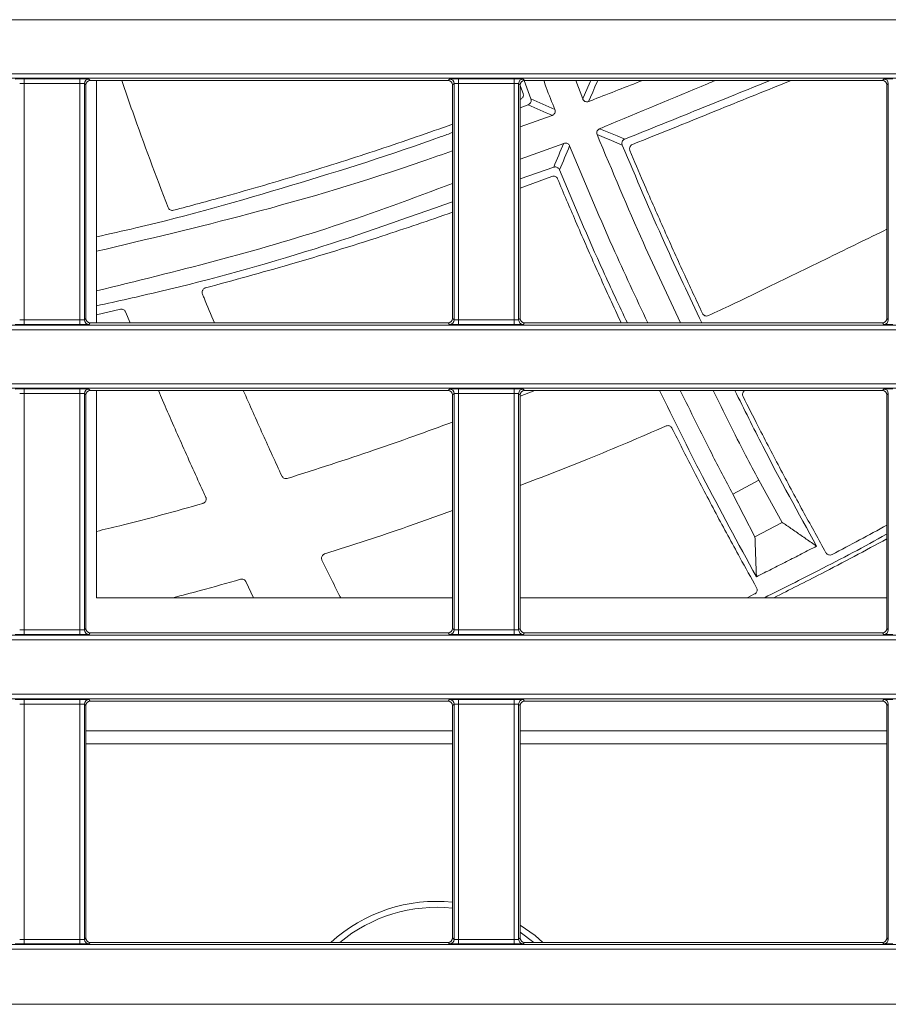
# Model space of a CAD drawing. Header units: millimetres. Extents: x 0 to 1118, y 0 to 864.
# Tile 140 of 256: x 672 to 681, y 79 to 90. Entities that reach past the tile are written whole.
import ezdxf

# ---------------------------------------------------------------- set-up
doc = ezdxf.new("R2010")
doc.units = ezdxf.units.MM

msp = doc.modelspace()

# ---------------------------------------------------------------- linework, layer by layer
at = {"color": 9, "linetype": 'Continuous', "lineweight": 0}
for p, q in [((706.738, 89.546), (643.227, 89.546)), ((643.227, 88.946), (706.738, 88.946)), ((706.802, 88.896), (643.277, 88.896)), ((671.568, 88.888), (672.186, 88.888)), ((671.568, 88.888), (671.568, 88.838)), ((672.186, 88.888), (672.186, 88.838)), ((672.286, 88.887), (672.302, 88.871)), ((676.277, 88.871), (676.293, 88.887)), ((676.393, 88.888), (677.011, 88.888)), ((676.393, 88.888), (676.393, 88.838)), ((677.011, 88.888), (677.011, 88.838)), ((677.111, 88.887), (677.127, 88.871)), ((681.102, 88.871), (681.118, 88.887)), ((672.186, 88.838), (671.568, 88.838)), ((671.568, 88.838), (671.568, 86.209)), ((672.186, 86.209), (672.186, 88.838)), ((672.236, 88.837), (672.236, 86.21)), ((672.252, 88.821), (672.236, 88.837)), ((676.343, 88.837), (676.327, 88.821)), ((676.343, 86.21), (676.343, 88.837)), ((677.011, 88.838), (676.393, 88.838)), ((676.393, 88.838), (676.393, 86.209)), ((677.011, 86.209), (677.011, 88.838)), ((677.061, 88.837), (677.061, 86.21)), ((677.077, 88.821), (677.061, 88.837)), ((681.168, 88.837), (681.152, 88.821)), ((681.168, 86.21), (681.168, 88.837)), ((672.236, 86.21), (672.252, 86.226)), ((676.327, 86.226), (676.343, 86.21)), ((677.061, 86.21), (677.077, 86.226)), ((681.152, 86.226), (681.168, 86.21)), ((643.277, 86.151), (706.802, 86.151)), ((671.568, 86.209), (671.568, 86.159)), ((671.568, 86.209), (672.186, 86.209)), ((672.186, 86.159), (671.568, 86.159)), ((672.186, 86.209), (672.186, 86.159)), ((672.302, 86.176), (672.286, 86.16)), ((676.293, 86.16), (676.277, 86.176)), ((676.393, 86.209), (677.011, 86.209)), ((676.393, 86.209), (676.393, 86.159)), ((677.011, 86.159), (676.393, 86.159)), ((677.011, 86.209), (677.011, 86.159)), ((677.127, 86.176), (677.111, 86.16)), ((681.118, 86.16), (681.102, 86.176)), ((706.738, 86.101), (643.227, 86.101)), ((639.759, 85.501), (706.738, 85.501)), ((706.802, 85.451), (639.809, 85.451)), ((671.568, 85.443), (672.186, 85.443)), ((671.568, 85.443), (671.568, 85.393)), ((672.186, 85.393), (671.568, 85.393)), ((671.568, 85.393), (671.568, 82.764)), ((672.186, 85.443), (672.186, 85.393)), ((672.186, 82.764), (672.186, 85.393)), ((672.236, 85.392), (672.236, 82.765)), ((672.252, 85.376), (672.236, 85.392)), ((672.286, 85.442), (672.302, 85.426)), ((676.277, 85.426), (676.293, 85.442)), ((676.343, 85.392), (676.327, 85.376)), ((676.343, 82.765), (676.343, 85.392)), ((676.393, 85.443), (677.011, 85.443)), ((676.393, 85.443), (676.393, 85.393)), ((677.011, 85.393), (676.393, 85.393)), ((676.393, 85.393), (676.393, 82.764)), ((677.011, 85.443), (677.011, 85.393)), ((677.011, 82.764), (677.011, 85.393)), ((677.061, 85.392), (677.061, 82.765)), ((677.077, 85.376), (677.061, 85.392)), ((677.111, 85.442), (677.127, 85.426)), ((681.102, 85.426), (681.118, 85.442)), ((681.168, 85.392), (681.152, 85.376)), ((681.168, 82.765), (681.168, 85.392)), ((671.568, 82.764), (672.186, 82.764)), ((671.568, 82.764), (671.568, 82.714)), ((672.186, 82.764), (672.186, 82.714)), ((672.236, 82.765), (672.252, 82.781)), ((672.302, 82.731), (672.286, 82.715)), ((676.293, 82.715), (676.277, 82.731)), ((676.327, 82.781), (676.343, 82.765)), ((676.393, 82.764), (677.011, 82.764)), ((676.393, 82.764), (676.393, 82.714)), ((677.011, 82.764), (677.011, 82.714)), ((677.061, 82.765), (677.077, 82.781)), ((677.127, 82.731), (677.111, 82.715)), ((681.118, 82.715), (681.102, 82.731)), ((681.152, 82.781), (681.168, 82.765)), ((706.738, 82.656), (639.759, 82.656)), ((639.809, 82.706), (706.802, 82.706)), ((672.186, 82.714), (671.568, 82.714)), ((677.011, 82.714), (676.393, 82.714)), ((639.759, 82.049), (706.738, 82.049)), ((706.802, 81.999), (639.809, 81.999)), ((671.568, 81.991), (672.186, 81.991)), ((671.568, 81.991), (671.568, 81.941)), ((672.186, 81.991), (672.186, 81.941)), ((672.286, 81.99), (672.302, 81.974)), ((676.277, 81.974), (676.293, 81.99)), ((676.393, 81.991), (677.011, 81.991)), ((676.393, 81.991), (676.393, 81.941)), ((677.011, 81.991), (677.011, 81.941)), ((677.111, 81.99), (677.127, 81.974)), ((681.102, 81.974), (681.118, 81.99)), ((672.186, 81.941), (671.568, 81.941)), ((671.568, 81.941), (671.568, 79.326)), ((672.186, 79.326), (672.186, 81.941)), ((672.236, 81.94), (672.236, 79.326)), ((672.252, 81.924), (672.236, 81.94)), ((676.343, 81.94), (676.327, 81.924)), ((676.343, 79.326), (676.343, 81.94)), ((677.011, 81.941), (676.393, 81.941)), ((676.393, 81.941), (676.393, 79.326)), ((677.011, 79.326), (677.011, 81.941)), ((677.061, 81.94), (677.061, 79.326)), ((677.077, 81.924), (677.061, 81.94)), ((681.168, 81.94), (681.152, 81.924)), ((681.168, 79.326), (681.168, 81.94)), ((672.236, 79.326), (672.252, 79.342)), ((676.327, 79.342), (676.343, 79.326)), ((677.061, 79.326), (677.077, 79.342)), ((681.152, 79.342), (681.168, 79.326)), ((639.809, 79.268), (709.902, 79.268)), ((671.568, 79.326), (671.568, 79.276)), ((671.568, 79.326), (672.186, 79.326)), ((672.186, 79.276), (671.568, 79.276)), ((672.186, 79.326), (672.186, 79.276)), ((672.302, 79.292), (672.286, 79.276)), ((676.293, 79.276), (676.277, 79.292)), ((676.393, 79.326), (677.011, 79.326)), ((676.393, 79.326), (676.393, 79.276)), ((677.011, 79.276), (676.393, 79.276)), ((677.011, 79.326), (677.011, 79.276)), ((677.127, 79.292), (677.111, 79.276)), ((681.118, 79.276), (681.102, 79.292)), ((709.902, 79.218), (639.759, 79.218)), ((639.759, 78.604), (709.902, 78.604))]:
    msp.add_line(p, q, dxfattribs=at)
at = {"color": 7, "linetype": 'Continuous', "lineweight": 15}
for p, q in [((672.302, 88.871), (676.277, 88.871)), ((672.371, 88.871), (672.371, 86.176)), ((677.124, 88.87), (677.196, 88.667)), ((677.127, 88.871), (681.102, 88.871)), ((677.773, 88.665), (677.696, 88.871)), ((672.252, 88.821), (672.252, 86.226)), ((676.327, 86.226), (676.327, 88.821)), ((677.069, 88.833), (677.111, 88.726)), ((677.077, 88.821), (677.077, 86.226)), ((681.152, 86.226), (681.152, 88.821)), ((677.168, 88.601), (677.077, 88.568)), ((677.435, 88.482), (677.077, 88.355)), ((677.077, 87.997), (677.562, 88.172)), ((677.077, 87.779), (677.45, 87.906)), ((677.43, 87.805), (677.077, 87.675)), ((672.637, 86.328), (672.371, 86.267)), ((672.694, 86.299), (672.745, 86.176)), ((676.277, 86.176), (672.302, 86.176)), ((681.102, 86.176), (677.127, 86.176)), ((672.252, 85.376), (672.252, 82.781)), ((672.302, 85.426), (676.277, 85.426)), ((672.371, 85.426), (672.371, 83.123)), ((676.327, 82.781), (676.327, 85.376)), ((677.077, 85.362), (677.24, 85.426)), ((677.077, 85.376), (677.077, 82.781)), ((677.127, 85.426), (681.102, 85.426)), ((681.152, 82.781), (681.152, 85.376)), ((679.44, 84.274), (679.728, 84.429)), ((679.728, 84.429), (679.989, 83.96)), ((679.686, 83.798), (679.44, 84.274)), ((679.989, 83.96), (679.686, 83.798)), ((674.029, 83.302), (674.117, 83.123)), ((679.599, 83.123), (679.683, 83.164)), ((672.371, 83.123), (676.327, 83.123)), ((677.077, 83.123), (681.152, 83.123)), ((676.277, 82.731), (672.302, 82.731)), ((681.102, 82.731), (677.127, 82.731)), ((672.302, 81.974), (676.277, 81.974)), ((677.127, 81.974), (681.102, 81.974)), ((672.252, 81.924), (672.252, 79.342)), ((676.327, 79.342), (676.327, 81.924)), ((677.077, 81.924), (677.077, 79.342)), ((681.152, 79.342), (681.152, 81.924)), ((672.252, 81.642), (676.327, 81.642)), ((677.077, 81.642), (681.152, 81.642)), ((676.327, 81.498), (672.252, 81.498)), ((681.152, 81.498), (677.077, 81.498)), ((677.077, 79.406), (677.23, 79.292)), ((676.277, 79.292), (672.302, 79.292)), ((681.102, 79.292), (677.127, 79.292))]:
    msp.add_line(p, q, dxfattribs=at)
at = {"color": 9, "linetype": 'Continuous', "lineweight": 0, "flags": 128}
for points in [[(677.773, 88.665), (677.774, 88.667), (677.778, 88.676), (677.794, 88.712), (677.857, 88.857), (677.863, 88.871)], [(677.94, 88.871), (677.934, 88.856), (677.909, 88.799), (677.884, 88.742), (677.859, 88.684), (677.838, 88.637)], [(677.96, 88.334), (677.962, 88.333), (677.971, 88.329), (678.008, 88.314), (678.154, 88.254), (678.24, 88.218)], [(678.212, 88.153), (678.152, 88.178), (678.092, 88.203), (678.012, 88.236), (677.933, 88.269)]]:
    msp.add_lwpolyline(points, dxfattribs=at)
at = {"color": 7, "linetype": 'Continuous', "lineweight": 15, "flags": 128}
msp.add_lwpolyline([(677.33, 79.292), (677.243, 79.367), (677.077, 79.484)], dxfattribs=at)
at = {"color": 9, "linetype": 'Continuous', "lineweight": 0}
for centre, radius, start, end in [((672.286, 88.837), 0.05, 90.0051, 179.9949), ((676.293, 88.837), 0.05, 0.0051, 89.9949), ((677.111, 88.837), 0.05, 90.0051, 179.9949), ((681.118, 88.837), 0.05, 0.0051, 89.9949), ((726.911, 200.014), 121.941, 245.93986, 246.07762), ((716.98, 177.823), 97.701, 245.95281, 246.12446), ((566.315, 134.889), 120.658, 337.08385, 337.22066), ((589.364, 125.26), 95.75, 337.01974, 337.19269), ((672.286, 86.21), 0.05, 180.0051, 269.9949), ((676.293, 86.21), 0.05, 270.0051, 359.9949), ((677.111, 86.21), 0.05, 180.0051, 269.9949), ((681.118, 86.21), 0.05, 270.0051, 359.9949), ((672.286, 85.392), 0.05, 90.0051, 179.9949), ((676.293, 85.392), 0.05, 0.0051, 89.9949), ((677.111, 85.392), 0.05, 90.0051, 179.9949), ((681.118, 85.392), 0.05, 0.0051, 89.9949), ((672.286, 82.765), 0.05, 180.0051, 269.9949), ((676.293, 82.765), 0.05, 270.0051, 359.9949), ((677.111, 82.765), 0.05, 180.0051, 269.9949), ((681.118, 82.765), 0.05, 270.0051, 359.9949), ((672.286, 81.94), 0.05, 90.0051, 179.9949), ((676.293, 81.94), 0.05, 0.0051, 89.9949), ((677.111, 81.94), 0.05, 90.0051, 179.9949), ((681.118, 81.94), 0.05, 0.0051, 89.9949), ((672.286, 79.326), 0.05, 180.0051, 269.9949), ((676.293, 79.326), 0.05, 270.0051, 359.9949), ((677.111, 79.326), 0.05, 180.0051, 269.9949), ((681.118, 79.326), 0.05, 270.0051, 359.9949)]:
    msp.add_arc(centre, radius, start, end, dxfattribs=at)
at = {"color": 7, "linetype": 'Continuous', "lineweight": 15}
for radius, start, end in [(1.75, 84.2608, 132.315), (1.684, 84.0368, 129.8064)]:
    msp.add_arc((676.152, 77.998), radius, start, end, dxfattribs=at)
at = {"color": 9, "linetype": 'Continuous', "lineweight": 0}
for centre, major_axis, ratio, start_param, end_param in [((671.568, 88.887), (0.1, 0), 0.008727, 1.570796, 3.132866), ((672.186, 88.887), (0.1, 0), 0.008727, 0.008727, 1.570796), ((676.393, 88.887), (0.1, 0), 0.008727, 1.570796, 3.132866), ((677.011, 88.887), (0.1, 0), 0.008727, 0.008727, 1.570796), ((681.218, 88.887), (0.1, 0), 0.008727, 1.570796, 3.132866), ((671.568, 88.837), (0.05, 0), 0.017454, 1.570796, 3.132866), ((672.186, 88.837), (0.05, 0), 0.017454, 0.008727, 1.570796), ((676.393, 88.837), (0.05, 0), 0.017454, 1.570796, 3.132866), ((677.011, 88.837), (0.05, 0), 0.017454, 0.008727, 1.570796), ((671.568, 86.16), (0.1, 0), 0.008727, 3.150319, 4.712389), ((671.568, 86.21), (0.05, 0), 0.017454, 3.150319, 4.712389), ((672.186, 86.21), (0.05, 0), 0.017454, 4.712389, 6.274459), ((672.186, 86.16), (0.1, 0), 0.008727, 4.712389, 6.274459), ((676.393, 86.16), (0.1, 0), 0.008727, 3.150319, 4.712389), ((676.393, 86.21), (0.05, 0), 0.017454, 3.150319, 4.712389), ((677.011, 86.21), (0.05, 0), 0.017454, 4.712389, 6.274459), ((677.011, 86.16), (0.1, 0), 0.008727, 4.712389, 6.274459), ((681.218, 86.16), (0.1, 0), 0.008727, 3.150319, 4.712389), ((671.568, 85.442), (0.1, 0), 0.008727, 1.570796, 3.132866), ((671.568, 85.392), (0.05, 0), 0.017454, 1.570796, 3.132866), ((672.186, 85.442), (0.1, 0), 0.008727, 0.008727, 1.570796), ((672.186, 85.392), (0.05, 0), 0.017454, 0.008727, 1.570796), ((676.393, 85.442), (0.1, 0), 0.008727, 1.570796, 3.132866), ((676.393, 85.392), (0.05, 0), 0.017454, 1.570796, 3.132866), ((677.011, 85.442), (0.1, 0), 0.008727, 0.008727, 1.570796), ((677.011, 85.392), (0.05, 0), 0.017454, 0.008727, 1.570796), ((681.218, 85.442), (0.1, 0), 0.008727, 1.570796, 3.132866), ((671.568, 82.765), (0.05, 0), 0.017454, 3.150319, 4.712389), ((672.186, 82.765), (0.05, 0), 0.017454, 4.712389, 6.274459), ((676.393, 82.765), (0.05, 0), 0.017454, 3.150319, 4.712389), ((677.011, 82.765), (0.05, 0), 0.017454, 4.712389, 6.274459), ((671.568, 82.715), (0.1, 0), 0.008727, 3.150319, 4.712389), ((672.186, 82.715), (0.1, 0), 0.008727, 4.712389, 6.274459), ((676.393, 82.715), (0.1, 0), 0.008727, 3.150319, 4.712389), ((677.011, 82.715), (0.1, 0), 0.008727, 4.712389, 6.274459), ((681.218, 82.715), (0.1, 0), 0.008727, 3.150319, 4.712389), ((671.568, 81.99), (0.1, 0), 0.008727, 1.570796, 3.132866), ((672.186, 81.99), (0.1, 0), 0.008727, 0.008727, 1.570796), ((676.393, 81.99), (0.1, 0), 0.008727, 1.570796, 3.132866), ((677.011, 81.99), (0.1, 0), 0.008727, 0.008727, 1.570796), ((681.218, 81.99), (0.1, 0), 0.008727, 1.570796, 3.132866), ((671.568, 81.94), (0.05, 0), 0.017454, 1.570796, 3.132866), ((672.186, 81.94), (0.05, 0), 0.017454, 0.008727, 1.570796), ((676.393, 81.94), (0.05, 0), 0.017454, 1.570796, 3.132866), ((677.011, 81.94), (0.05, 0), 0.017454, 0.008727, 1.570796), ((671.568, 79.276), (0.1, 0), 0.008727, 3.150319, 4.712389), ((671.568, 79.326), (0.05, 0), 0.017454, 3.150319, 4.712389), ((672.186, 79.326), (0.05, 0), 0.017454, 4.712389, 6.274459), ((672.186, 79.276), (0.1, 0), 0.008727, 4.712389, 6.274459), ((676.393, 79.276), (0.1, 0), 0.008727, 3.150319, 4.712389), ((676.393, 79.326), (0.05, 0), 0.017454, 3.150319, 4.712389), ((677.011, 79.326), (0.05, 0), 0.017454, 4.712389, 6.274459), ((677.011, 79.276), (0.1, 0), 0.008727, 4.712389, 6.274459), ((681.218, 79.276), (0.1, 0), 0.008727, 3.150319, 4.712389)]:
    msp.add_ellipse(centre, major_axis=major_axis, ratio=ratio, start_param=start_param, end_param=end_param, dxfattribs=at)
at = {"color": 7, "linetype": 'Continuous', "lineweight": 15}
for centre, major_axis, start_param, end_param in [((672.302, 88.821), (-0.0354, 0.0354), 5.497825, 7.068545), ((676.277, 88.821), (-0.0354, -0.0354), 2.356233, 3.926953), ((677.127, 88.821), (-0.0354, 0.0354), 5.497825, 7.068545), ((681.102, 88.821), (-0.0354, -0.0354), 2.356233, 3.926953), ((672.302, 86.226), (0.0354, 0.0354), 2.356233, 3.926953), ((676.277, 86.226), (0.0354, -0.0354), 5.497825, 7.068545), ((677.127, 86.226), (0.0354, 0.0354), 2.356233, 3.926953), ((681.102, 86.226), (0.0354, -0.0354), 5.497825, 7.068545), ((672.302, 85.376), (-0.0354, 0.0354), 5.497825, 7.068545), ((676.277, 85.376), (-0.0354, -0.0354), 2.356233, 3.926953), ((677.127, 85.376), (-0.0354, 0.0354), 5.497825, 7.068545), ((681.102, 85.376), (-0.0354, -0.0354), 2.356233, 3.926953), ((672.302, 82.781), (0.0354, 0.0354), 2.356233, 3.926953), ((676.277, 82.781), (0.0354, -0.0354), 5.497825, 7.068545), ((677.127, 82.781), (0.0354, 0.0354), 2.356233, 3.926953), ((681.102, 82.781), (0.0354, -0.0354), 5.497825, 7.068545), ((672.302, 81.924), (-0.0354, 0.0354), 5.497825, 7.068545), ((676.277, 81.924), (-0.0354, -0.0354), 2.356233, 3.926953), ((677.127, 81.924), (-0.0354, 0.0354), 5.497825, 7.068545), ((681.102, 81.924), (-0.0354, -0.0354), 2.356233, 3.926953), ((672.302, 79.342), (0.0354, 0.0354), 2.356233, 3.926953), ((676.277, 79.342), (0.0354, -0.0354), 5.497825, 7.068545), ((677.127, 79.342), (0.0354, 0.0354), 2.356233, 3.926953), ((681.102, 79.342), (0.0354, -0.0354), 5.497825, 7.068545)]:
    msp.add_ellipse(centre, major_axis=major_axis, ratio=0.999924, start_param=start_param, end_param=end_param, dxfattribs=at)
for points, knots in [([(672.652, 88.871), (672.692, 88.754), (672.854, 88.28), (673.032, 87.812), (673.166, 87.459)], [0, 0, 0, 0, 0.246559, 1, 1, 1, 1]), ([(677.34, 88.871), (677.349, 88.845), (677.387, 88.735), (677.431, 88.629), (677.464, 88.547)], [0, 0, 0, 0, 0.241349, 1, 1, 1, 1]), ([(678.437, 88.871), (678.257, 88.8), (678.057, 88.722), (677.857, 88.644), (677.838, 88.637)], [0, 0, 0, 0, 0.90258, 1, 1, 1, 1]), ([(677.96, 88.334), (677.979, 88.342), (678.379, 88.509), (678.808, 88.688), (679.218, 88.859), (679.247, 88.871)], [0, 0, 0, 0, 0.045056, 0.931458, 1, 1, 1, 1]), ([(678.24, 88.218), (678.517, 88.33), (679.059, 88.549), (679.593, 88.765), (679.855, 88.871)], [0, 0, 0, 0, 0.510121, 1, 1, 1, 1]), ([(680.088, 88.871), (679.826, 88.765), (679.244, 88.53), (678.651, 88.29), (678.325, 88.159)], [0, 0, 0, 0, 0.449792, 1, 1, 1, 1]), ([(677.111, 88.726), (677.112, 88.721), (677.115, 88.712), (677.113, 88.697), (677.108, 88.683), (677.098, 88.671), (677.088, 88.665), (677.082, 88.662), (677.081, 88.662)], [0, 0, 0, 0, 0.1716284, 0.342979, 0.5215782, 0.7256529, 0.9635708, 1, 1, 1, 1]), ([(677.168, 88.601), (677.174, 88.605), (677.186, 88.611), (677.197, 88.628), (677.2, 88.646), (677.199, 88.658), (677.197, 88.665), (677.196, 88.667)], [0, 0, 0, 0, 0.298259, 0.556419, 0.750287, 0.944888, 1, 1, 1, 1]), ([(677.838, 88.637), (677.832, 88.635), (677.822, 88.632), (677.805, 88.635), (677.789, 88.642), (677.779, 88.653), (677.775, 88.662), (677.773, 88.665)], [0, 0, 0, 0, 0.214947, 0.429895, 0.644808, 0.859705, 1, 1, 1, 1]), ([(677.464, 88.547), (677.465, 88.542), (677.469, 88.531), (677.466, 88.514), (677.458, 88.499), (677.447, 88.488), (677.439, 88.484), (677.435, 88.482)], [0, 0, 0, 0, 0.212618, 0.425237, 0.63782, 0.850386, 1, 1, 1, 1]), ([(673.226, 87.428), (673.416, 87.479), (673.898, 87.607), (674.661, 87.831), (675.507, 88.097), (676.056, 88.29), (676.327, 88.384)], [0, 0, 0, 0, 0.1791668, 0.4555027, 0.7320119, 1, 1, 1, 1]), ([(677.933, 88.269), (677.931, 88.274), (677.928, 88.285), (677.93, 88.302), (677.938, 88.317), (677.948, 88.328), (677.957, 88.332), (677.96, 88.334)], [0, 0, 0, 0, 0.215069, 0.43014, 0.645174, 0.860194, 1, 1, 1, 1]), ([(676.327, 88.293), (676.285, 88.277), (675.7, 88.062), (674.533, 87.698), (673.253, 87.327), (672.517, 87.166), (672.371, 87.134)], [0, 0, 0, 0, 0.032994, 0.463459, 0.892944, 1, 1, 1, 1]), ([(678.859, 86.176), (678.72, 86.472), (678.394, 87.162), (678.101, 87.866), (677.933, 88.269)], [0, 0, 0, 0, 0.428617, 1, 1, 1, 1]), ([(678.24, 88.218), (678.233, 88.215), (678.222, 88.209), (678.212, 88.193), (678.208, 88.177), (678.209, 88.163), (678.211, 88.156), (678.212, 88.153)], [0, 0, 0, 0, 0.2987249, 0.5271992, 0.7206619, 0.9150069, 1, 1, 1, 1]), ([(676.327, 88.09), (676.217, 88.051), (675.473, 87.785), (674.157, 87.395), (672.935, 87.106), (672.371, 86.972)], [0, 0, 0, 0, 0.084711, 0.576716, 1, 1, 1, 1]), ([(677.562, 88.172), (677.567, 88.173), (677.578, 88.176), (677.595, 88.174), (677.611, 88.167), (677.621, 88.156), (677.625, 88.148), (677.627, 88.144)], [0, 0, 0, 0, 0.216232, 0.432465, 0.648662, 0.864845, 1, 1, 1, 1]), ([(677.627, 88.144), (677.784, 87.768), (678.06, 87.106), (678.364, 86.456), (678.496, 86.176)], [0, 0, 0, 0, 0.568426, 1, 1, 1, 1]), ([(679.096, 86.176), (678.957, 86.469), (678.648, 87.122), (678.367, 87.787), (678.212, 88.153)], [0, 0, 0, 0, 0.449544, 1, 1, 1, 1]), ([(678.298, 88.092), (678.296, 88.097), (678.293, 88.107), (678.294, 88.122), (678.299, 88.136), (678.309, 88.15), (678.319, 88.156), (678.325, 88.159)], [0, 0, 0, 0, 0.175961, 0.35154, 0.536919, 0.746328, 1, 1, 1, 1]), ([(678.298, 88.092), (678.347, 87.975), (678.467, 87.69), (678.665, 87.237), (678.884, 86.75), (679.033, 86.433), (679.103, 86.282)], [0, 0, 0, 0, 0.191438, 0.469496, 0.747554, 1, 1, 1, 1]), ([(677.514, 87.878), (677.512, 87.883), (677.507, 87.892), (677.495, 87.902), (677.481, 87.908), (677.465, 87.911), (677.455, 87.908), (677.45, 87.906)], [0, 0, 0, 0, 0.182852, 0.365227, 0.559735, 0.780899, 1, 1, 1, 1]), ([(677.514, 87.878), (677.672, 87.502), (677.913, 86.93), (678.178, 86.368), (678.269, 86.176)], [0, 0, 0, 0, 0.656907, 1, 1, 1, 1]), ([(677.43, 87.805), (677.437, 87.807), (677.449, 87.81), (677.468, 87.805), (677.482, 87.796), (677.49, 87.786), (677.493, 87.78), (677.493, 87.778)], [0, 0, 0, 0, 0.3075063, 0.5434558, 0.7427411, 0.9429542, 1, 1, 1, 1]), ([(677.493, 87.778), (677.56, 87.621), (677.699, 87.291), (677.918, 86.792), (678.088, 86.416), (678.184, 86.211), (678.2, 86.176)], [0, 0, 0, 0, 0.292962, 0.613013, 0.933065, 1, 1, 1, 1]), ([(672.371, 86.532), (673.254, 86.749), (674.595, 87.078), (675.886, 87.562), (676.327, 87.727)], [0, 0, 0, 0, 0.659027, 1, 1, 1, 1]), ([(672.371, 86.366), (672.605, 86.418), (673.428, 86.6), (674.763, 86.969), (675.818, 87.342), (676.327, 87.523)], [0, 0, 0, 0, 0.171293, 0.600216, 1, 1, 1, 1]), ([(673.226, 87.428), (673.22, 87.427), (673.208, 87.426), (673.19, 87.431), (673.175, 87.443), (673.169, 87.454), (673.166, 87.459)], [0, 0, 0, 0, 0.261116, 0.522727, 0.768504, 1, 1, 1, 1]), ([(676.327, 87.406), (676.065, 87.316), (675.47, 87.112), (674.554, 86.831), (673.893, 86.651), (673.581, 86.565)], [0, 0, 0, 0, 0.291797, 0.665325, 1, 1, 1, 1]), ([(679.776, 86.546), (680.021, 86.665), (680.483, 86.891), (680.938, 87.113), (681.152, 87.217)], [0, 0, 0, 0, 0.531545, 1, 1, 1, 1]), ([(673.548, 86.497), (673.547, 86.502), (673.543, 86.512), (673.545, 86.528), (673.551, 86.543), (673.561, 86.556), (673.572, 86.563), (673.579, 86.565), (673.581, 86.565)], [0, 0, 0, 0, 0.1725522, 0.3447964, 0.5251512, 0.7231298, 0.9391153, 1, 1, 1, 1]), ([(673.548, 86.497), (673.554, 86.483), (673.598, 86.376), (673.643, 86.269), (673.682, 86.176)], [0, 0, 0, 0, 0.130014, 1, 1, 1, 1]), ([(679.17, 86.257), (679.256, 86.297), (679.459, 86.392), (679.66, 86.489), (679.776, 86.546)], [0, 0, 0, 0, 0.422144, 1, 1, 1, 1]), ([(672.637, 86.328), (672.643, 86.329), (672.655, 86.331), (672.673, 86.324), (672.687, 86.313), (672.692, 86.303), (672.694, 86.299)], [0, 0, 0, 0, 0.2777448, 0.5565131, 0.8062683, 1, 1, 1, 1]), ([(679.17, 86.257), (679.163, 86.255), (679.15, 86.251), (679.13, 86.255), (679.113, 86.266), (679.106, 86.277), (679.103, 86.282)], [0, 0, 0, 0, 0.296074, 0.556328, 0.794183, 1, 1, 1, 1]), ([(673.059, 85.426), (673.074, 85.389), (673.162, 85.183), (673.327, 84.809), (673.489, 84.45), (673.576, 84.26), (673.586, 84.238)], [0, 0, 0, 0, 0.091678, 0.517966, 0.944307, 1, 1, 1, 1]), ([(674.002, 85.426), (674.074, 85.263), (674.214, 84.945), (674.359, 84.629), (674.43, 84.476)], [0, 0, 0, 0, 0.5137, 1, 1, 1, 1]), ([(678.624, 85.426), (678.782, 85.106), (679.126, 84.408), (679.5, 83.726), (679.702, 83.356)], [0, 0, 0, 0, 0.457689, 1, 1, 1, 1]), ([(678.857, 85.426), (678.972, 85.191), (679.161, 84.804), (679.361, 84.424), (679.44, 84.274)], [0, 0, 0, 0, 0.607515, 1, 1, 1, 1]), ([(679.728, 84.429), (679.679, 84.521), (679.505, 84.851), (679.341, 85.186), (679.222, 85.426)], [0, 0, 0, 0, 0.28163, 1, 1, 1, 1]), ([(680.371, 83.696), (680.169, 84.064), (679.854, 84.635), (679.566, 85.219), (679.463, 85.426)], [0, 0, 0, 0, 0.645284, 1, 1, 1, 1]), ([(679.554, 85.358), (679.552, 85.362), (679.548, 85.372), (679.548, 85.387), (679.552, 85.402), (679.561, 85.416), (679.57, 85.423), (679.576, 85.426), (679.577, 85.426)], [0, 0, 0, 0, 0.173371, 0.346367, 0.529002, 0.735543, 0.969165, 1, 1, 1, 1]), ([(679.554, 85.358), (679.61, 85.247), (679.748, 84.974), (679.974, 84.541), (680.225, 84.073), (680.395, 83.768), (680.475, 83.623)], [0, 0, 0, 0, 0.189054, 0.467804, 0.746555, 1, 1, 1, 1]), ([(674.49, 84.448), (674.815, 84.552), (675.435, 84.749), (676.039, 84.969), (676.327, 85.074)], [0, 0, 0, 0, 0.523771, 1, 1, 1, 1]), ([(678.7, 85.031), (678.411, 84.906), (677.877, 84.677), (677.328, 84.466), (677.077, 84.37)], [0, 0, 0, 0, 0.542023, 1, 1, 1, 1]), ([(678.7, 85.031), (678.707, 85.033), (678.719, 85.036), (678.737, 85.033), (678.752, 85.024), (678.76, 85.015), (678.763, 85.009), (678.764, 85.008)], [0, 0, 0, 0, 0.311937, 0.549748, 0.750491, 0.95216, 1, 1, 1, 1]), ([(678.764, 85.008), (678.841, 84.856), (679.001, 84.538), (679.253, 84.058), (679.49, 83.619), (679.643, 83.345), (679.705, 83.233)], [0, 0, 0, 0, 0.254292, 0.531673, 0.809055, 1, 1, 1, 1]), ([(674.49, 84.448), (674.484, 84.447), (674.472, 84.445), (674.454, 84.45), (674.439, 84.461), (674.433, 84.471), (674.43, 84.476)], [0, 0, 0, 0, 0.265018, 0.530579, 0.77901, 1, 1, 1, 1]), ([(672.371, 83.86), (672.457, 83.88), (672.856, 83.975), (673.247, 84.084), (673.553, 84.17)], [0, 0, 0, 0, 0.216226, 1, 1, 1, 1]), ([(673.586, 84.238), (673.588, 84.234), (673.591, 84.224), (673.59, 84.209), (673.585, 84.195), (673.576, 84.182), (673.564, 84.174), (673.556, 84.171), (673.553, 84.17)], [0, 0, 0, 0, 0.1640258, 0.3278507, 0.4973029, 0.6855926, 0.898093, 1, 1, 1, 1]), ([(676.327, 84.093), (676.161, 84.032), (675.694, 83.862), (675.214, 83.708), (674.906, 83.61)], [0, 0, 0, 0, 0.355626, 1, 1, 1, 1]), ([(680.371, 83.696), (680.352, 83.709), (680.295, 83.748), (680.2, 83.814), (680.092, 83.889), (680.021, 83.938), (679.989, 83.96)], [0, 0, 0, 0, 0.148833, 0.4465, 0.744167, 1, 1, 1, 1]), ([(680.543, 83.602), (680.747, 83.71), (680.952, 83.818), (681.152, 83.93), (681.152, 83.93)], [0, 0, 0, 0, 0.999963, 1, 1, 1, 1]), ([(681.152, 83.83), (681.15, 83.829), (680.903, 83.69), (680.451, 83.453), (679.994, 83.224), (679.793, 83.123)], [0, 0, 0, 0, 0.003468, 0.562815, 1, 1, 1, 1]), ([(679.702, 83.356), (679.702, 83.379), (679.699, 83.447), (679.695, 83.561), (679.69, 83.686), (679.687, 83.765), (679.686, 83.798)], [0, 0, 0, 0, 0.154949, 0.464847, 0.774746, 1, 1, 1, 1]), ([(679.895, 83.123), (680.072, 83.211), (680.497, 83.423), (680.91, 83.646), (681.152, 83.777)], [0, 0, 0, 0, 0.414328, 1, 1, 1, 1]), ([(674.876, 83.539), (674.874, 83.544), (674.871, 83.554), (674.871, 83.57), (674.876, 83.585), (674.885, 83.598), (674.896, 83.606), (674.904, 83.609), (674.906, 83.61)], [0, 0, 0, 0, 0.16991, 0.339512, 0.51722, 0.712635, 0.926228, 1, 1, 1, 1]), ([(679.702, 83.356), (679.759, 83.384), (679.871, 83.44), (680.038, 83.525), (680.205, 83.61), (680.316, 83.668), (680.371, 83.696)], [0, 0, 0, 0, 0.2501082, 0.5002165, 0.7501049, 1, 1, 1, 1]), ([(680.543, 83.602), (680.536, 83.6), (680.523, 83.595), (680.503, 83.599), (680.487, 83.607), (680.479, 83.617), (680.476, 83.622), (680.475, 83.623)], [0, 0, 0, 0, 0.299561, 0.563712, 0.765982, 0.969134, 1, 1, 1, 1]), ([(674.876, 83.539), (674.905, 83.48), (674.972, 83.344), (675.041, 83.205), (675.081, 83.126), (675.083, 83.123)], [0, 0, 0, 0, 0.4266422, 0.980945, 1, 1, 1, 1]), ([(673.97, 83.328), (673.822, 83.285), (673.574, 83.214), (673.322, 83.149), (673.22, 83.123)], [0, 0, 0, 0, 0.59768, 1, 1, 1, 1]), ([(673.97, 83.328), (673.977, 83.329), (673.989, 83.331), (674.007, 83.326), (674.021, 83.315), (674.026, 83.306), (674.029, 83.302)], [0, 0, 0, 0, 0.2814863, 0.5640549, 0.8162239, 1, 1, 1, 1]), ([(679.705, 83.233), (679.707, 83.228), (679.711, 83.219), (679.711, 83.205), (679.708, 83.191), (679.7, 83.177), (679.691, 83.169), (679.684, 83.165), (679.683, 83.164)], [0, 0, 0, 0, 0.165275, 0.330291, 0.502088, 0.698744, 0.928937, 1, 1, 1, 1])]:
    msp.add_open_spline(points, degree=3, knots=knots, dxfattribs=at)

doc.saveas('drawing.dxf')
